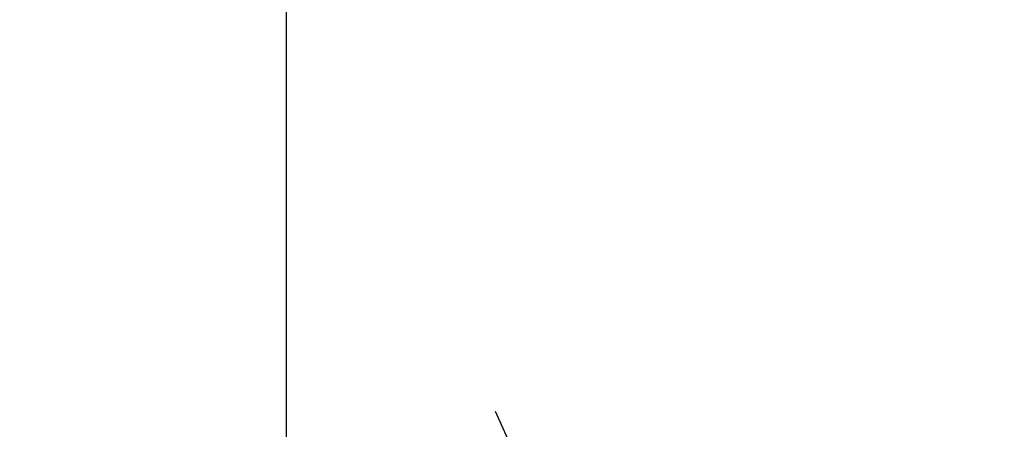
# Model space of a CAD drawing. Header units: metres. Extents: x -912764 to -454925, y -2226138 to -1112338.
# Tile 33 of 256: x -456323.8961 to -456323.8362, y -1113147.1942 to -1113147.1693. Entities that reach past the tile are written whole.
import ezdxf

# ---------------------------------------------------------------- set-up
doc = ezdxf.new("R2010")
doc.units = ezdxf.units.M
doc.linetypes.add('DASHDOT2', pattern=[0.375, 0.25, -0.0625, 0, -0.0625])
doc.linetypes.add('SOLID', pattern=[0])
for name, color, linetype in [('025-OSY', 4, 'DASHDOT2'), ('025-ZSvodidlo', 1, 'Continuous'), ('C3D_ZPR', 7, 'Continuous')]:
    doc.layers.add(name, color=color, linetype=linetype)
doc.layers.add('_NOVÝ STAV', color=1, linetype='Continuous', lineweight=30)
doc.styles.add('StandardUzky', font='simplex.shx', dxfattribs={"width": 0.65})
doc.styles.add('znacky', font='arial.ttf')
doc.dimstyles.new('1000', dxfattribs={"dimscale": 0.5, "dimtxt": 1, "dimasz": 0.6, "dimexe": 0.3, "dimexo": 0.5, "dimgap": 0.5, "dimtad": 1, "dimzin": 1, "dimdsep": 46, "dimtxsty": 'znacky', "dimblk": 'OBLIQUE', "dimcen": 1, "dimdle": 0.3, "dimclrd": 256, "dimclre": 256, "dimclrt": 256, "dimadec": 3, "dimazin": 0, "dimtfac": 1, "dimtmove": 0, "dimatfit": 3, "dimldrblk": 'OBLIQUE', "dimfxl": 1, "dimlwd": -1, "dimlwe": -1, "dimarcsym": 0})

# ---------------------------------------------------------------- blocks, each defined once
blk = doc.blocks.new('_Oblique')
at = {"color": 0, "linetype": 'ByBlock', "lineweight": -2}
blk.add_line((-0.5, -0.5), (0.5, 0.5), dxfattribs=at)
blk = doc.blocks.new('*D300')
at = {"layer": 'C3D_ZPR', "color": 1, "transparency": 16777216}
for p, q in [((-456324.1193612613, -1113147.242051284), (-456324.1193612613, -1113146.917051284)), ((-456323.5192484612, -1113147.242051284), (-456323.5192484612, -1113146.917051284)), ((-456324.1943612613, -1113146.992051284), (-456323.4442484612, -1113146.992051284))]:
    blk.add_line(p, q, dxfattribs=at)
at = {"layer": 'Defpoints', "color": 0, "lineweight": 50, "transparency": 16777216}
for p in [(-456323.5192484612, -1113146.992051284), (-456324.1193612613, -1113148.306547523), (-456323.5192484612, -1113148.363262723)]:
    blk.add_point(p, dxfattribs=at)
at = {"layer": 'C3D_ZPR', "color": 1, "transparency": 16777216, "xscale": 0.075, "yscale": 0.075, "zscale": 0.075, "rotation": 180}
blk.add_blockref('_Oblique', (-456324.1193612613, -1113146.992051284), dxfattribs=at)
at = {"layer": 'C3D_ZPR', "color": 1, "transparency": 16777216, "xscale": 0.075, "yscale": 0.075, "zscale": 0.075}
blk.add_blockref('_Oblique', (-456323.5192484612, -1113146.992051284), dxfattribs=at)
at = {"layer": 'C3D_ZPR', "color": 1, "transparency": 16777216, "insert": (-456323.8193048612, -1113146.842051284), "char_height": 0.2, "attachment_point": 5, "style": 'StandardUzky'}
blk.add_mtext('600', dxfattribs=at)
blk = doc.blocks.new('A$C021ef3a7')
at = {"layer": '025-OSY', "color": 1}
blk.add_line((-0.1627641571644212, 0.4343249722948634), (-0.1627621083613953, -0.8139309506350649), dxfattribs=at)
at = {"layer": '025-ZSvodidlo', "color": 1}
blk.add_line((-0.1500394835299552, 0.3594196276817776), (-0.1287778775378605, 0.3119649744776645), dxfattribs=at)

msp = doc.modelspace()

# ---------------------------------------------------------------- block references
at = {"layer": '_NOVÝ STAV', "linetype": 'SOLID'}
msp.add_blockref('A$C021ef3a7', (-456323.7171380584, -1113147.552519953), dxfattribs=at)

# ---------------------------------------------------------------- dimensions: what is measured, and where the dimension line sits
at = {"layer": 'C3D_ZPR'}
dim = msp.add_linear_dim(base=(-456323.5192484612, -1113146.992051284), p1=(-456324.1193612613, -1113148.306547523), p2=(-456323.5192484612, -1113148.363262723), dimstyle='1000', override={"dimtxt": 0.4, "dimasz": 0.15, "dimexe": 0.15, "dimgap": 0.1, "dimdec": 0, "dimlfac": 1000, "dimdsep": 44, "dimtxsty": 'StandardUzky', "dimdle": 0.15, "dimclrd": 1, "dimclre": 1, "dimclrt": 1, "dimfxl": 0.5, "dimfxlon": 1}, dxfattribs=at)
dim.commit()
dim.dimension.update_dxf_attribs({"geometry": '*D300', "text_midpoint": (-456323.8193048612, -1113146.842051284)})

doc.saveas('drawing.dxf')
